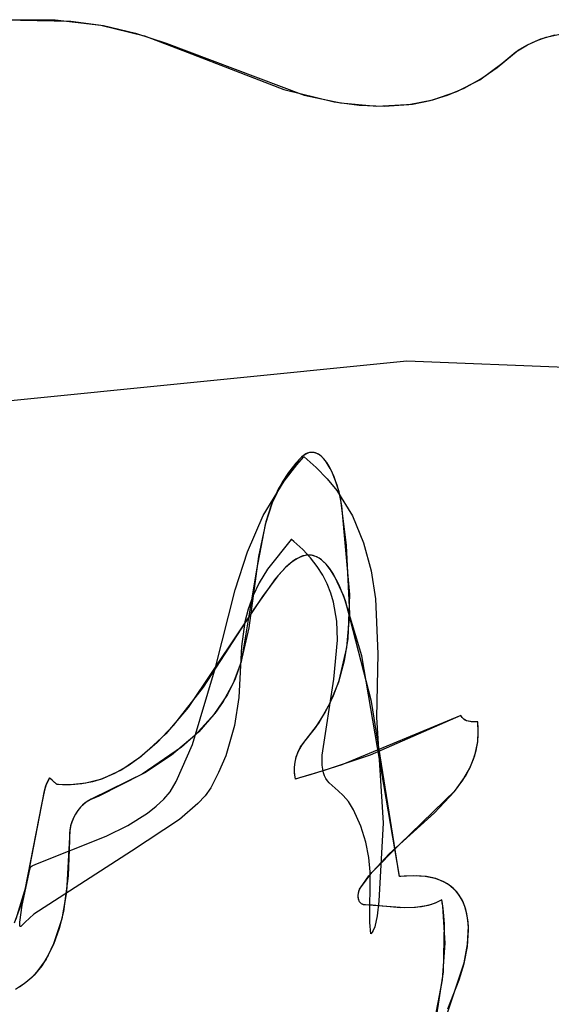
# Model space of a CAD drawing. Extents: x -3.81 to 3.8, y -2.54 to 5.19.
# Tile 28 of 93: x -2.33 to -2.08, y -0.48 to -0.02. Entities that reach past the tile are written whole.
import ezdxf

# ---------------------------------------------------------------- set-up
doc = ezdxf.new("R2010")
doc.units = 0

msp = doc.modelspace()

# ---------------------------------------------------------------- linework, layer by layer
at = {"layer": 'Layer 1', "color": 7, "linetype": 'CONTINUOUS'}
for p, q in [((-2.335589, -0.023803), (-2.304183, -0.024293)), ((-2.333275, -0.02367), (-2.311519, -0.023723)), ((-2.311519, -0.023723), (-2.290265, -0.026194)), ((-2.304183, -0.024293), (-2.288897, -0.026442)), ((-2.290265, -0.026194), (-2.269792, -0.031145)), ((-2.288897, -0.026442), (-2.274029, -0.029892)), ((-2.274029, -0.029892), (-2.259683, -0.034667)), ((-2.269792, -0.031145), (-2.24991, -0.038774)), ((-2.08734, -0.033454), (-2.082685, -0.031812)), ((-2.085253, -0.03266), (-2.078605, -0.030732)), ((-2.082685, -0.031812), (-2.072726, -0.029685)), ((-2.259683, -0.034667), (-2.195426, -0.05884)), ((-2.096882, -0.038659), (-2.091395, -0.03531)), ((-2.095722, -0.037852), (-2.091704, -0.03547)), ((-2.091704, -0.03547), (-2.08734, -0.033454)), ((-2.091395, -0.03531), (-2.085253, -0.03266)), ((-2.24991, -0.038774), (-2.20493, -0.05612)), ((-2.105622, -0.045975), (-2.095722, -0.037852)), ((-2.103338, -0.044116), (-2.096882, -0.038659)), ((-2.113688, -0.051619), (-2.103338, -0.044116)), ((-2.113139, -0.051277), (-2.105622, -0.045975)), ((-2.124414, -0.057189), (-2.113688, -0.051619)), ((-2.120853, -0.055563), (-2.113139, -0.051277)), ((-2.20493, -0.05612), (-2.181557, -0.061904)), ((-2.195426, -0.05884), (-2.178481, -0.062417)), ((-2.136785, -0.061336), (-2.128743, -0.058894)), ((-2.135454, -0.060993), (-2.124414, -0.057189)), ((-2.128743, -0.058894), (-2.120853, -0.055563)), ((-2.181557, -0.061904), (-2.16986, -0.063487)), ((-2.178481, -0.062417), (-2.161597, -0.063956)), ((-2.16986, -0.063487), (-2.158237, -0.063975)), ((-2.161597, -0.063956), (-2.144956, -0.062952)), ((-2.158237, -0.063975), (-2.146748, -0.0632)), ((-2.146748, -0.0632), (-2.135454, -0.060993)), ((-2.144956, -0.062952), (-2.136785, -0.061336)), ((-2.197969, -0.228643), (-2.203301, -0.235274)), ((-2.198881, -0.230963), (-2.1956, -0.227283)), ((-2.196566, -0.227238), (-2.197969, -0.228643)), ((-2.195498, -0.226403), (-2.196566, -0.227238)), ((-2.1956, -0.227283), (-2.195547, -0.227226)), ((-2.195547, -0.227226), (-2.195534, -0.227212)), ((-2.195534, -0.227212), (-2.195521, -0.227203)), ((-2.195521, -0.227203), (-2.189799, -0.232157)), ((-2.19445, -0.225791), (-2.195498, -0.226403)), ((-2.193423, -0.225392), (-2.19445, -0.225791)), ((-2.192918, -0.225268), (-2.193423, -0.225392)), ((-2.192419, -0.225193), (-2.192918, -0.225268)), ((-2.191926, -0.225165), (-2.192419, -0.225193)), ((-2.191439, -0.225183), (-2.191926, -0.225165)), ((-2.190958, -0.225245), (-2.191439, -0.225183)), ((-2.190015, -0.225497), (-2.190958, -0.225245)), ((-2.189098, -0.225908), (-2.190015, -0.225497)), ((-2.188209, -0.226467), (-2.189098, -0.225908)), ((-2.187348, -0.227164), (-2.188209, -0.226467)), ((-2.186517, -0.227984), (-2.187348, -0.227164)), ((-2.184947, -0.229954), (-2.186517, -0.227984)), ((-2.204821, -0.23856), (-2.198881, -0.230963)), ((-2.189799, -0.232157), (-2.184724, -0.23743)), ((-2.183509, -0.232284), (-2.184947, -0.229954)), ((-2.18221, -0.234881), (-2.183509, -0.232284)), ((-2.203301, -0.235274), (-2.207539, -0.242339)), ((-2.184724, -0.23743), (-2.180258, -0.242985)), ((-2.180064, -0.240504), (-2.18221, -0.234881)), ((-2.214519, -0.254594), (-2.204821, -0.23856)), ((-2.207539, -0.242339), (-2.210842, -0.249774)), ((-2.180258, -0.242985), (-2.173013, -0.254806)), ((-2.178578, -0.246077), (-2.180064, -0.240504)), ((-2.175808, -0.268484), (-2.178578, -0.246077)), ((-2.210842, -0.249774), (-2.213371, -0.257517)), ((-2.221876, -0.27154), (-2.214519, -0.254594)), ((-2.173013, -0.254806), (-2.167774, -0.267338)), ((-2.213371, -0.257517), (-2.216745, -0.273674)), ((-2.201459, -0.265727), (-2.212541, -0.27955)), ((-2.201446, -0.265719), (-2.201459, -0.265727)), ((-2.201434, -0.265728), (-2.201446, -0.265719)), ((-2.201416, -0.265742), (-2.201434, -0.265728)), ((-2.201344, -0.2658), (-2.201416, -0.265742)), ((-2.200211, -0.266716), (-2.201344, -0.2658)), ((-2.19605, -0.270458), (-2.200211, -0.266716)), ((-2.192455, -0.274313), (-2.19605, -0.270458)), ((-2.174185, -0.300353), (-2.175808, -0.268484)), ((-2.167774, -0.267338), (-2.164253, -0.280303)), ((-2.227576, -0.289151), (-2.221876, -0.27154)), ((-2.216745, -0.273674), (-2.22124, -0.306911)), ((-2.199375, -0.274994), (-2.201655, -0.276617)), ((-2.199303, -0.27495), (-2.200948, -0.276069)), ((-2.19713, -0.273835), (-2.199375, -0.274994)), ((-2.197676, -0.274074), (-2.199303, -0.27495)), ((-2.196067, -0.273453), (-2.197676, -0.274074)), ((-2.196021, -0.273439), (-2.19713, -0.273835)), ((-2.194474, -0.273101), (-2.196067, -0.273453)), ((-2.194919, -0.273172), (-2.196021, -0.273439)), ((-2.193824, -0.273037), (-2.194919, -0.273172)), ((-2.193683, -0.273029), (-2.194474, -0.273101)), ((-2.192736, -0.273038), (-2.193824, -0.273037)), ((-2.192896, -0.273029), (-2.193683, -0.273029)), ((-2.192112, -0.273102), (-2.192896, -0.273029)), ((-2.191655, -0.273179), (-2.192736, -0.273038)), ((-2.189393, -0.278272), (-2.192455, -0.274313)), ((-2.191332, -0.273249), (-2.192112, -0.273102)), ((-2.19058, -0.273464), (-2.191655, -0.273179)), ((-2.190554, -0.273473), (-2.191332, -0.273249)), ((-2.18951, -0.273898), (-2.19058, -0.273464)), ((-2.18978, -0.273775), (-2.190554, -0.273473)), ((-2.188239, -0.274618), (-2.18978, -0.273775)), ((-2.188446, -0.274485), (-2.18951, -0.273898)), ((-2.187386, -0.275228), (-2.188446, -0.274485)), ((-2.186708, -0.27579), (-2.188239, -0.274618)), ((-2.212541, -0.27955), (-2.216419, -0.285997)), ((-2.203975, -0.278671), (-2.208748, -0.283944)), ((-2.204302, -0.278989), (-2.207746, -0.282736)), ((-2.200948, -0.276069), (-2.204302, -0.278989)), ((-2.201655, -0.276617), (-2.203975, -0.278671)), ((-2.186829, -0.282327), (-2.189393, -0.278272)), ((-2.185279, -0.2772), (-2.187386, -0.275228)), ((-2.185185, -0.277304), (-2.186708, -0.27579)), ((-2.183186, -0.279846), (-2.185279, -0.2772)), ((-2.183669, -0.279172), (-2.185185, -0.277304)), ((-2.18216, -0.281407), (-2.183669, -0.279172)), ((-2.208748, -0.283944), (-2.21892, -0.298238)), ((-2.207746, -0.282736), (-2.21495, -0.292314)), ((-2.184728, -0.286468), (-2.186829, -0.282327)), ((-2.181103, -0.2832), (-2.183186, -0.279846)), ((-2.179153, -0.287024), (-2.18216, -0.281407)), ((-2.176955, -0.292158), (-2.181103, -0.2832)), ((-2.164253, -0.280303), (-2.16216, -0.293419)), ((-2.216419, -0.285997), (-2.219369, -0.292203)), ((-2.183057, -0.290689), (-2.184728, -0.286468)), ((-2.176153, -0.294255), (-2.179153, -0.287024)), ((-2.21495, -0.292314), (-2.249497, -0.343994)), ((-2.236739, -0.325365), (-2.227576, -0.289151)), ((-2.219369, -0.292203), (-2.221528, -0.298218)), ((-2.181781, -0.294979), (-2.183057, -0.290689)), ((-2.168632, -0.319988), (-2.176955, -0.292158)), ((-2.16216, -0.293419), (-2.161105, -0.318984)), ((-2.180275, -0.303737), (-2.181781, -0.294979)), ((-2.164024, -0.341279), (-2.176153, -0.294255)), ((-2.21892, -0.298238), (-2.24254, -0.33455)), ((-2.221528, -0.298218), (-2.223033, -0.304096)), ((-2.175552, -0.316097), (-2.174185, -0.300353)), ((-2.22124, -0.306911), (-2.224919, -0.322982)), ((-2.223033, -0.304096), (-2.224622, -0.315641)), ((-2.179936, -0.312673), (-2.180275, -0.303737)), ((-2.224622, -0.315641), (-2.225938, -0.339333)), ((-2.181658, -0.33081), (-2.179936, -0.312673)), ((-2.179172, -0.331464), (-2.175552, -0.316097)), ((-2.151106, -0.42257), (-2.168632, -0.319988)), ((-2.161105, -0.318984), (-2.161705, -0.34868)), ((-2.247475, -0.36124), (-2.236739, -0.325365)), ((-2.224919, -0.322982), (-2.227677, -0.33066)), ((-2.24254, -0.33455), (-2.256428, -0.352416)), ((-2.227677, -0.33066), (-2.23126, -0.338016)), ((-2.187004, -0.366232), (-2.181658, -0.33081)), ((-2.182016, -0.338948), (-2.179172, -0.331464)), ((-2.23126, -0.338016), (-2.237526, -0.347326)), ((-2.185649, -0.346266), (-2.182016, -0.338948)), ((-2.225938, -0.339333), (-2.227845, -0.352303)), ((-2.151185, -0.421984), (-2.164024, -0.341279)), ((-2.249497, -0.343994), (-2.259984, -0.356322)), ((-2.237526, -0.347326), (-2.244573, -0.355272)), ((-2.190146, -0.353397), (-2.185649, -0.346266)), ((-2.122452, -0.347683), (-2.164692, -0.366166)), ((-2.122443, -0.347694), (-2.122452, -0.347683)), ((-2.122437, -0.347708), (-2.122443, -0.347694)), ((-2.122223, -0.348123), (-2.122437, -0.347708)), ((-2.121982, -0.348497), (-2.122223, -0.348123)), ((-2.121718, -0.348832), (-2.121982, -0.348497)), ((-2.256428, -0.352416), (-2.263988, -0.360368)), ((-2.227845, -0.352303), (-2.232037, -0.36657)), ((-2.161705, -0.34868), (-2.158686, -0.397673)), ((-2.121433, -0.349131), (-2.121718, -0.348832)), ((-2.121129, -0.349395), (-2.121433, -0.349131)), ((-2.120473, -0.349829), (-2.121129, -0.349395)), ((-2.119772, -0.35015), (-2.120473, -0.349829)), ((-2.119045, -0.350374), (-2.119772, -0.35015)), ((-2.117594, -0.350599), (-2.119045, -0.350374)), ((-2.115257, -0.350623), (-2.117594, -0.350599)), ((-2.114907, -0.350637), (-2.115257, -0.350623)), ((-2.114781, -0.350656), (-2.114907, -0.350637)), ((-2.114731, -0.35067), (-2.114781, -0.350656)), ((-2.11469, -0.350686), (-2.114731, -0.35067)), ((-2.114673, -0.350696), (-2.11469, -0.350686)), ((-2.114659, -0.350706), (-2.114673, -0.350696)), ((-2.114647, -0.350718), (-2.114659, -0.350706)), ((-2.114638, -0.35073), (-2.114647, -0.350718)), ((-2.114634, -0.350736), (-2.114638, -0.35073)), ((-2.114631, -0.350743), (-2.114634, -0.350736)), ((-2.114629, -0.35075), (-2.114631, -0.350743)), ((-2.114627, -0.350757), (-2.114629, -0.35075)), ((-2.114571, -0.35128), (-2.114627, -0.350757)), ((-2.114428, -0.353079), (-2.114571, -0.35128)), ((-2.11438, -0.356572), (-2.114428, -0.353079)), ((-2.259984, -0.356322), (-2.271378, -0.366838)), ((-2.244573, -0.355272), (-2.252606, -0.36254)), ((-2.195582, -0.360316), (-2.190146, -0.353397)), ((-2.114633, -0.359934), (-2.11438, -0.356572)), ((-2.263988, -0.360368), (-2.271996, -0.367319)), ((-2.255142, -0.378428), (-2.247475, -0.36124)), ((-2.197102, -0.362388), (-2.19582, -0.360595)), ((-2.19582, -0.360595), (-2.19565, -0.360394)), ((-2.19565, -0.360394), (-2.195607, -0.360345)), ((-2.195607, -0.360345), (-2.195582, -0.360316)), ((-2.11597, -0.366296), (-2.114633, -0.359934)), ((-2.271378, -0.366838), (-2.277441, -0.37117)), ((-2.252606, -0.36254), (-2.270939, -0.37512)), ((-2.232037, -0.36657), (-2.235331, -0.374318)), ((-2.199728, -0.369303), (-2.199105, -0.366801)), ((-2.199105, -0.366801), (-2.198213, -0.364477)), ((-2.198213, -0.364477), (-2.197102, -0.362388)), ((-2.187023, -0.370903), (-2.187004, -0.366232)), ((-2.164692, -0.366166), (-2.186538, -0.373517)), ((-2.1183, -0.372229), (-2.11597, -0.366296)), ((-2.277441, -0.37117), (-2.283762, -0.374755)), ((-2.271996, -0.367319), (-2.280478, -0.373011)), ((-2.200032, -0.371925), (-2.199728, -0.369303)), ((-2.186802, -0.372789), (-2.187023, -0.370903)), ((-2.270939, -0.37512), (-2.291134, -0.385215)), ((-2.283762, -0.374755), (-2.290352, -0.377494)), ((-2.280478, -0.373011), (-2.289463, -0.377183)), ((-2.235331, -0.374318), (-2.238976, -0.381385)), ((-2.199969, -0.374608), (-2.200032, -0.371925)), ((-2.199488, -0.377295), (-2.199969, -0.374608)), ((-2.186538, -0.373517), (-2.197622, -0.376785)), ((-2.186443, -0.374423), (-2.186802, -0.372789)), ((-2.185955, -0.375839), (-2.186443, -0.374423)), ((-2.185352, -0.377071), (-2.185955, -0.375839)), ((-2.121482, -0.377798), (-2.1183, -0.372229)), ((-2.315452, -0.379447), (-2.316491, -0.382431)), ((-2.314785, -0.378031), (-2.315933, -0.380686)), ((-2.314083, -0.376823), (-2.315452, -0.379447)), ((-2.314091, -0.376836), (-2.314785, -0.378031)), ((-2.314083, -0.376823), (-2.314091, -0.376836)), ((-2.314082, -0.376823), (-2.314083, -0.376823)), ((-2.310821, -0.379665), (-2.314083, -0.376823)), ((-2.314081, -0.376824), (-2.314082, -0.376823)), ((-2.314077, -0.376828), (-2.314081, -0.376824)), ((-2.314025, -0.376873), (-2.314077, -0.376828)), ((-2.313784, -0.377083), (-2.314025, -0.376873)), ((-2.312917, -0.377838), (-2.313784, -0.377083)), ((-2.310987, -0.37952), (-2.312917, -0.377838)), ((-2.310744, -0.379732), (-2.310987, -0.37952)), ((-2.3107, -0.379771), (-2.310821, -0.379665)), ((-2.310692, -0.379778), (-2.310744, -0.379732)), ((-2.310688, -0.379781), (-2.3107, -0.379771)), ((-2.310687, -0.379782), (-2.310692, -0.379778)), ((-2.310686, -0.379783), (-2.310688, -0.379781)), ((-2.310685, -0.379783), (-2.310687, -0.379782)), ((-2.310685, -0.379783), (-2.310686, -0.379783)), ((-2.310414, -0.379812), (-2.310685, -0.379783)), ((-2.310685, -0.379783), (-2.310685, -0.379783)), ((-2.310685, -0.379783), (-2.310685, -0.379783)), ((-2.303942, -0.380024), (-2.310685, -0.379783)), ((-2.310685, -0.379783), (-2.310685, -0.379783)), ((-2.310685, -0.379783), (-2.310685, -0.379783)), ((-2.310685, -0.379783), (-2.310685, -0.379783)), ((-2.310685, -0.379783), (-2.310685, -0.379783)), ((-2.310685, -0.379783), (-2.310685, -0.379783)), ((-2.310685, -0.379783), (-2.310685, -0.379783)), ((-2.310685, -0.379783), (-2.310685, -0.379783)), ((-2.310685, -0.379783), (-2.310685, -0.379783)), ((-2.309943, -0.379857), (-2.310414, -0.379812)), ((-2.308069, -0.379991), (-2.309943, -0.379857)), ((-2.304378, -0.380038), (-2.308069, -0.379991)), ((-2.297221, -0.379287), (-2.304378, -0.380038)), ((-2.298977, -0.379576), (-2.303942, -0.380024)), ((-2.294152, -0.378618), (-2.298977, -0.379576)), ((-2.290352, -0.377494), (-2.297221, -0.379287)), ((-2.289463, -0.377183), (-2.294152, -0.378618)), ((-2.257966, -0.383221), (-2.255142, -0.378428)), ((-2.19945, -0.377297), (-2.199488, -0.377295)), ((-2.199363, -0.377273), (-2.19945, -0.377297)), ((-2.199014, -0.377176), (-2.199363, -0.377273)), ((-2.197622, -0.376785), (-2.199014, -0.377176)), ((-2.184643, -0.378156), (-2.185352, -0.377071)), ((-2.183841, -0.379129), (-2.184643, -0.378156)), ((-2.179635, -0.382824), (-2.183841, -0.379129)), ((-2.125376, -0.383071), (-2.121482, -0.377798)), ((-2.316811, -0.38363), (-2.31799, -0.390072)), ((-2.316491, -0.382431), (-2.317854, -0.389114)), ((-2.315933, -0.380686), (-2.316811, -0.38363)), ((-2.260874, -0.386703), (-2.257966, -0.383221)), ((-2.241594, -0.385078), (-2.244957, -0.38877)), ((-2.238976, -0.381385), (-2.241594, -0.385078)), ((-2.177244, -0.384986), (-2.179635, -0.382824)), ((-2.174805, -0.387809), (-2.177244, -0.384986)), ((-2.134735, -0.392985), (-2.125376, -0.383071)), ((-2.317854, -0.389114), (-2.325541, -0.428897)), ((-2.298772, -0.389483), (-2.29987, -0.390613)), ((-2.297562, -0.388456), (-2.298772, -0.389483)), ((-2.296237, -0.387547), (-2.297562, -0.388456)), ((-2.294798, -0.386773), (-2.296237, -0.387547)), ((-2.291134, -0.385215), (-2.294798, -0.386773)), ((-2.26439, -0.390014), (-2.260874, -0.386703)), ((-2.244957, -0.38877), (-2.253569, -0.396145)), ((-2.172428, -0.391631), (-2.174805, -0.387809)), ((-2.31799, -0.390072), (-2.325277, -0.427785)), ((-2.301731, -0.393115), (-2.303152, -0.395838)), ((-2.29987, -0.390613), (-2.301731, -0.393115)), ((-2.277599, -0.398908), (-2.268415, -0.393153)), ((-2.268415, -0.393153), (-2.26439, -0.390014)), ((-2.169086, -0.399194), (-2.172428, -0.391631)), ((-2.155807, -0.412128), (-2.134735, -0.392985)), ((-2.304141, -0.398652), (-2.304705, -0.401432)), ((-2.303152, -0.395838), (-2.304141, -0.398652)), ((-2.287635, -0.403959), (-2.277599, -0.398908)), ((-2.253569, -0.396145), (-2.275893, -0.410872)), ((-2.158686, -0.397673), (-2.16069, -0.43418)), ((-2.304705, -0.401432), (-2.304847, -0.40443)), ((-2.166739, -0.406718), (-2.169086, -0.399194)), ((-2.320516, -0.416919), (-2.287635, -0.403959)), ((-2.304847, -0.40443), (-2.306117, -0.429855)), ((-2.165376, -0.413793), (-2.166739, -0.406718)), ((-2.275893, -0.410872), (-2.321389, -0.440272)), ((-2.165272, -0.422406), (-2.155807, -0.412128)), ((-2.322181, -0.417704), (-2.320516, -0.416919)), ((-2.164758, -0.420465), (-2.165376, -0.413793)), ((-2.326776, -0.436115), (-2.323238, -0.41944)), ((-2.323238, -0.41944), (-2.322973, -0.4183)), ((-2.322973, -0.4183), (-2.322973, -0.418299)), ((-2.322973, -0.418299), (-2.322972, -0.418299)), ((-2.322972, -0.418299), (-2.322925, -0.418235)), ((-2.322972, -0.418299), (-2.322972, -0.418299)), ((-2.322972, -0.418299), (-2.322972, -0.418299)), ((-2.322972, -0.418299), (-2.322972, -0.418299)), ((-2.322972, -0.418299), (-2.322972, -0.418299)), ((-2.322925, -0.418235), (-2.322862, -0.418168)), ((-2.322862, -0.418168), (-2.322692, -0.418025)), ((-2.322692, -0.418025), (-2.322181, -0.417704)), ((-2.164918, -0.444053), (-2.164758, -0.420465)), ((-2.169244, -0.427951), (-2.165272, -0.422406)), ((-2.150984, -0.422732), (-2.151185, -0.421984)), ((-2.151037, -0.422739), (-2.151106, -0.42257)), ((-2.150829, -0.422714), (-2.151037, -0.422739)), ((-2.150791, -0.42271), (-2.150984, -0.422732)), ((-2.14457, -0.422322), (-2.150829, -0.422714)), ((-2.150409, -0.422667), (-2.150791, -0.42271)), ((-2.148905, -0.422522), (-2.150409, -0.422667)), ((-2.143327, -0.422333), (-2.148905, -0.422522)), ((-2.139111, -0.422644), (-2.14457, -0.422322)), ((-2.138419, -0.422741), (-2.143327, -0.422333)), ((-2.134407, -0.423622), (-2.139111, -0.422644)), ((-2.134149, -0.4237), (-2.138419, -0.422741)), ((-2.132326, -0.424338), (-2.134407, -0.423622)), ((-2.130484, -0.425162), (-2.134149, -0.4237)), ((-2.130417, -0.425196), (-2.132326, -0.424338)), ((-2.128868, -0.426067), (-2.130484, -0.425162)), ((-2.128676, -0.426188), (-2.130417, -0.425196)), ((-2.12739, -0.427082), (-2.128868, -0.426067)), ((-2.127098, -0.427307), (-2.128676, -0.426188)), ((-2.325277, -0.427785), (-2.32979, -0.44262)), ((-2.325541, -0.428897), (-2.327723, -0.436855)), ((-2.306117, -0.429855), (-2.308408, -0.442436)), ((-2.170279, -0.43136), (-2.170201, -0.430631)), ((-2.170201, -0.430631), (-2.170061, -0.429924)), ((-2.170061, -0.429924), (-2.169867, -0.429256)), ((-2.169867, -0.429256), (-2.169625, -0.428645)), ((-2.169625, -0.428645), (-2.169343, -0.428108)), ((-2.169343, -0.428108), (-2.169305, -0.428047)), ((-2.169305, -0.428047), (-2.169296, -0.428032)), ((-2.169296, -0.428032), (-2.169244, -0.427951)), ((-2.126046, -0.428199), (-2.12739, -0.427082)), ((-2.125677, -0.428545), (-2.127098, -0.427307)), ((-2.124833, -0.429413), (-2.126046, -0.428199)), ((-2.124408, -0.429896), (-2.125677, -0.428545)), ((-2.123746, -0.430719), (-2.124833, -0.429413)), ((-2.123285, -0.431352), (-2.124408, -0.429896)), ((-2.121934, -0.433581), (-2.123746, -0.430719)), ((-2.170289, -0.432092), (-2.170279, -0.43136)), ((-2.170222, -0.432811), (-2.170289, -0.432092)), ((-2.170073, -0.433497), (-2.170222, -0.432811)), ((-2.169833, -0.434134), (-2.170073, -0.433497)), ((-2.169678, -0.434429), (-2.169833, -0.434134)), ((-2.169496, -0.434704), (-2.169678, -0.434429)), ((-2.169289, -0.434959), (-2.169496, -0.434704)), ((-2.169055, -0.435189), (-2.169289, -0.434959)), ((-2.168793, -0.435395), (-2.169055, -0.435189)), ((-2.168502, -0.435572), (-2.168793, -0.435395)), ((-2.168182, -0.435719), (-2.168502, -0.435572)), ((-2.16069, -0.43418), (-2.161461, -0.440977)), ((-2.133767, -0.434814), (-2.136192, -0.43574)), ((-2.131367, -0.433618), (-2.133767, -0.434814)), ((-2.131333, -0.433635), (-2.131367, -0.433618)), ((-2.131311, -0.433772), (-2.131333, -0.433635)), ((-2.131224, -0.434317), (-2.131311, -0.433772)), ((-2.130905, -0.436496), (-2.131224, -0.434317)), ((-2.122303, -0.432905), (-2.123285, -0.431352)), ((-2.121457, -0.434549), (-2.122303, -0.432905)), ((-2.120576, -0.436739), (-2.121934, -0.433581)), ((-2.120152, -0.438077), (-2.121457, -0.434549)), ((-2.327723, -0.436855), (-2.330539, -0.444369)), ((-2.327943, -0.443978), (-2.326776, -0.436115)), ((-2.16783, -0.435834), (-2.168182, -0.435719)), ((-2.167448, -0.435915), (-2.16783, -0.435834)), ((-2.148578, -0.437307), (-2.167448, -0.435915)), ((-2.143584, -0.437181), (-2.148578, -0.437307)), ((-2.138638, -0.436425), (-2.143584, -0.437181)), ((-2.136192, -0.43574), (-2.138638, -0.436425)), ((-2.12985, -0.453752), (-2.130905, -0.436496)), ((-2.119639, -0.440147), (-2.120576, -0.436739)), ((-2.119326, -0.441877), (-2.120152, -0.438077)), ((-2.11909, -0.443759), (-2.119639, -0.440147)), ((-2.32797, -0.445145), (-2.327943, -0.443978)), ((-2.325453, -0.443946), (-2.327246, -0.445783)), ((-2.321389, -0.440272), (-2.325453, -0.443946)), ((-2.308408, -0.442436), (-2.312177, -0.454111)), ((-2.164414, -0.449407), (-2.164918, -0.444053)), ((-2.161461, -0.440977), (-2.162578, -0.446099)), ((-2.118938, -0.44589), (-2.119326, -0.441877)), ((-2.118896, -0.447529), (-2.11909, -0.443759)), ((-2.327931, -0.445562), (-2.32797, -0.445145)), ((-2.327898, -0.445724), (-2.327931, -0.445562)), ((-2.327854, -0.445855), (-2.327898, -0.445724)), ((-2.327829, -0.445908), (-2.327854, -0.445855)), ((-2.327801, -0.445953), (-2.327829, -0.445908)), ((-2.32777, -0.445989), (-2.327801, -0.445953)), ((-2.327754, -0.446004), (-2.32777, -0.445989)), ((-2.327737, -0.446017), (-2.327754, -0.446004)), ((-2.327719, -0.446027), (-2.327737, -0.446017)), ((-2.327701, -0.446035), (-2.327719, -0.446027)), ((-2.327682, -0.446042), (-2.327701, -0.446035)), ((-2.327662, -0.446045), (-2.327682, -0.446042)), ((-2.327642, -0.446047), (-2.327662, -0.446045)), ((-2.327621, -0.446046), (-2.327642, -0.446047)), ((-2.327599, -0.446043), (-2.327621, -0.446046)), ((-2.327554, -0.44603), (-2.327599, -0.446043)), ((-2.327505, -0.446008), (-2.327554, -0.44603)), ((-2.327454, -0.445976), (-2.327505, -0.446008)), ((-2.3274, -0.445934), (-2.327454, -0.445976)), ((-2.327282, -0.445822), (-2.3274, -0.445934)), ((-2.327246, -0.445783), (-2.327282, -0.445822)), ((-2.164161, -0.449174), (-2.164397, -0.449396)), ((-2.163715, -0.448618), (-2.164161, -0.449174)), ((-2.163304, -0.447916), (-2.163715, -0.448618)), ((-2.162578, -0.446099), (-2.163304, -0.447916)), ((-2.119437, -0.455355), (-2.118896, -0.447529)), ((-2.119303, -0.454322), (-2.118938, -0.44589)), ((-2.164412, -0.449409), (-2.164414, -0.449407)), ((-2.164397, -0.449396), (-2.164412, -0.449409)), ((-2.130988, -0.470755), (-2.12985, -0.453752)), ((-2.312177, -0.454111), (-2.314704, -0.459418)), ((-2.120996, -0.463259), (-2.119437, -0.455355)), ((-2.120906, -0.4629), (-2.119303, -0.454322)), ((-2.314704, -0.459418), (-2.317706, -0.464268)), ((-2.145155, -0.535325), (-2.120906, -0.4629)), ((-2.317706, -0.464268), (-2.321219, -0.468584)), ((-2.123306, -0.470868), (-2.120996, -0.463259)), ((-2.325277, -0.472291), (-2.329916, -0.475312)), ((-2.321219, -0.468584), (-2.325277, -0.472291)), ((-2.144087, -0.537994), (-2.130988, -0.470755)), ((-2.128461, -0.484372), (-2.123306, -0.470868))]:
    msp.add_line(p, q, dxfattribs=at)
at = {"layer": 'Layer 1', "color": 8, "linetype": 'CONTINUOUS'}
for p, q in [((-2.382618, -0.206063), (-2.147665, -0.182483)), ((-2.147665, -0.182483), (-1.997913, -0.188719)), ((-2.196761, -0.227413), (-2.199365, -0.230201)), ((-2.195368, -0.226316), (-2.196761, -0.227413)), ((-2.194685, -0.22591), (-2.195368, -0.226316)), ((-2.19401, -0.225596), (-2.194685, -0.22591)), ((-2.193345, -0.22537), (-2.19401, -0.225596)), ((-2.19269, -0.225228), (-2.193345, -0.22537)), ((-2.192044, -0.225168), (-2.19269, -0.225228)), ((-2.191409, -0.225185), (-2.192044, -0.225168)), ((-2.190784, -0.225279), (-2.191409, -0.225185)), ((-2.19017, -0.225443), (-2.190784, -0.225279)), ((-2.189567, -0.225677), (-2.19017, -0.225443)), ((-2.188975, -0.225976), (-2.189567, -0.225677)), ((-2.188396, -0.226337), (-2.188975, -0.225976)), ((-2.187272, -0.227233), (-2.188396, -0.226337)), ((-2.186199, -0.228339), (-2.187272, -0.227233)), ((-2.185178, -0.229629), (-2.186199, -0.228339)), ((-2.199365, -0.230201), (-2.202785, -0.234542)), ((-2.183304, -0.232661), (-2.185178, -0.229629)), ((-2.181669, -0.236122), (-2.183304, -0.232661)), ((-2.202785, -0.234542), (-2.205733, -0.239069)), ((-2.17919, -0.243508), (-2.181669, -0.236122)), ((-2.205733, -0.239069), (-2.210391, -0.248615)), ((-2.177895, -0.250142), (-2.17919, -0.243508)), ((-2.210391, -0.248615), (-2.213693, -0.258699)), ((-2.174181, -0.291405), (-2.177895, -0.250142)), ((-2.213693, -0.258699), (-2.217644, -0.279927)), ((-2.217644, -0.279927), (-2.224839, -0.322718)), ((-2.175005, -0.31204), (-2.174181, -0.291405)), ((-2.176669, -0.322174), (-2.175005, -0.31204)), ((-2.224839, -0.322718), (-2.228553, -0.332673)), ((-2.179389, -0.332117), (-2.176669, -0.322174)), ((-2.228553, -0.332673), (-2.233194, -0.341226)), ((-2.183332, -0.341817), (-2.179389, -0.332117)), ((-2.233194, -0.341226), (-2.237121, -0.346804)), ((-2.188664, -0.351222), (-2.183332, -0.341817)), ((-2.237121, -0.346804), (-2.246418, -0.357077)), ((-2.122485, -0.3477), (-2.177902, -0.370763)), ((-2.122448, -0.347684), (-2.122485, -0.3477)), ((-2.122415, -0.347755), (-2.122448, -0.347684)), ((-2.122347, -0.347893), (-2.122415, -0.347755)), ((-2.122203, -0.348156), (-2.122347, -0.347893)), ((-2.121883, -0.348631), (-2.122203, -0.348156)), ((-2.195551, -0.360281), (-2.188664, -0.351222)), ((-2.121523, -0.349042), (-2.121883, -0.348631)), ((-2.121131, -0.349394), (-2.121523, -0.349042)), ((-2.12071, -0.34969), (-2.121131, -0.349394)), ((-2.120267, -0.349936), (-2.12071, -0.34969)), ((-2.119808, -0.350136), (-2.120267, -0.349936)), ((-2.118859, -0.350417), (-2.119808, -0.350136)), ((-2.11791, -0.35057), (-2.118859, -0.350417)), ((-2.114978, -0.350631), (-2.11791, -0.35057)), ((-2.114799, -0.350652), (-2.114978, -0.350631)), ((-2.114732, -0.350669), (-2.114799, -0.350652)), ((-2.114704, -0.35068), (-2.114732, -0.350669)), ((-2.114681, -0.350692), (-2.114704, -0.35068)), ((-2.114661, -0.350705), (-2.114681, -0.350692)), ((-2.114653, -0.350712), (-2.114661, -0.350705)), ((-2.114646, -0.35072), (-2.114653, -0.350712)), ((-2.114639, -0.350728), (-2.114646, -0.35072)), ((-2.114634, -0.350736), (-2.114639, -0.350728)), ((-2.114631, -0.350745), (-2.114634, -0.350736)), ((-2.114628, -0.350754), (-2.114631, -0.350745)), ((-2.114626, -0.350764), (-2.114628, -0.350754)), ((-2.114362, -0.355394), (-2.114626, -0.350764)), ((-2.246418, -0.357077), (-2.257318, -0.366208)), ((-2.114618, -0.359806), (-2.114362, -0.355394)), ((-2.197999, -0.364022), (-2.196466, -0.361433)), ((-2.196466, -0.361433), (-2.1956, -0.360336)), ((-2.1956, -0.360336), (-2.195551, -0.360281)), ((-2.115355, -0.364008), (-2.114618, -0.359806)), ((-2.257318, -0.366208), (-2.269439, -0.374239)), ((-2.199177, -0.367033), (-2.197999, -0.364022)), ((-2.116536, -0.368017), (-2.115355, -0.364008)), ((-2.200038, -0.372057), (-2.19989, -0.370336)), ((-2.19989, -0.370336), (-2.199177, -0.367033)), ((-2.177902, -0.370763), (-2.192255, -0.375238)), ((-2.118121, -0.371853), (-2.116536, -0.368017)), ((-2.269439, -0.374239), (-2.294651, -0.386705)), ((-2.200029, -0.373803), (-2.200038, -0.372057)), ((-2.199849, -0.375557), (-2.200029, -0.373803)), ((-2.199485, -0.377304), (-2.199849, -0.375557)), ((-2.192255, -0.375238), (-2.195871, -0.376288)), ((-2.124912, -0.382497), (-2.120071, -0.375533)), ((-2.120071, -0.375533), (-2.118121, -0.371853)), ((-2.199441, -0.377295), (-2.199485, -0.377304)), ((-2.199384, -0.377279), (-2.199441, -0.377295)), ((-2.19927, -0.377248), (-2.199384, -0.377279)), ((-2.199043, -0.377184), (-2.19927, -0.377248)), ((-2.19859, -0.377057), (-2.199043, -0.377184)), ((-2.197683, -0.376803), (-2.19859, -0.377057)), ((-2.195871, -0.376288), (-2.197683, -0.376803)), ((-2.151124, -0.407745), (-2.124912, -0.382497)), ((-2.29819, -0.388964), (-2.299671, -0.390391)), ((-2.296518, -0.387723), (-2.29819, -0.388964)), ((-2.294651, -0.386705), (-2.296518, -0.387723)), ((-2.302063, -0.393668), (-2.302979, -0.395446)), ((-2.300961, -0.391971), (-2.302063, -0.393668)), ((-2.299671, -0.390391), (-2.300961, -0.391971)), ((-2.303711, -0.397271), (-2.304261, -0.399108)), ((-2.302979, -0.395446), (-2.303711, -0.397271)), ((-2.304825, -0.402677), (-2.304829, -0.405851)), ((-2.304632, -0.400922), (-2.304825, -0.402677)), ((-2.304261, -0.399108), (-2.304632, -0.400922)), ((-2.304829, -0.405851), (-2.305355, -0.422371)), ((-2.163989, -0.420831), (-2.151124, -0.407745)), ((-2.169274, -0.427998), (-2.163989, -0.420831)), ((-2.305355, -0.422371), (-2.307634, -0.438999)), ((-2.170282, -0.431402), (-2.170172, -0.430455)), ((-2.170172, -0.430455), (-2.169961, -0.429552)), ((-2.169961, -0.429552), (-2.169664, -0.428732)), ((-2.169664, -0.428732), (-2.169297, -0.428034)), ((-2.169297, -0.428034), (-2.169274, -0.427998)), ((-2.170274, -0.432354), (-2.170282, -0.431402)), ((-2.170133, -0.43327), (-2.170274, -0.432354)), ((-2.170008, -0.433704), (-2.170133, -0.43327)), ((-2.169843, -0.434113), (-2.170008, -0.433704)), ((-2.169637, -0.434495), (-2.169843, -0.434113)), ((-2.169389, -0.434844), (-2.169637, -0.434495)), ((-2.169095, -0.435154), (-2.169389, -0.434844)), ((-2.168753, -0.435422), (-2.169095, -0.435154)), ((-2.168363, -0.435641), (-2.168753, -0.435422)), ((-2.134482, -0.435115), (-2.137654, -0.436177)), ((-2.13135, -0.433609), (-2.134482, -0.435115)), ((-2.131331, -0.433648), (-2.13135, -0.433609)), ((-2.131317, -0.433737), (-2.131331, -0.433648)), ((-2.131288, -0.433915), (-2.131317, -0.433737)), ((-2.131231, -0.43427), (-2.131288, -0.433915)), ((-2.131122, -0.434981), (-2.131231, -0.43427)), ((-2.130918, -0.436399), (-2.131122, -0.434981)), ((-2.307634, -0.438999), (-2.309626, -0.44693)), ((-2.167922, -0.435808), (-2.168363, -0.435641)), ((-2.167428, -0.435918), (-2.167922, -0.435808)), ((-2.166878, -0.435965), (-2.167428, -0.435918)), ((-2.163655, -0.436118), (-2.166878, -0.435965)), ((-2.150608, -0.437228), (-2.163655, -0.436118)), ((-2.144091, -0.437219), (-2.150608, -0.437228)), ((-2.140859, -0.436858), (-2.144091, -0.437219)), ((-2.137654, -0.436177), (-2.140859, -0.436858)), ((-2.130566, -0.439231), (-2.130918, -0.436399)), ((-2.130079, -0.444867), (-2.130566, -0.439231)), ((-2.309626, -0.44693), (-2.31229, -0.45438)), ((-2.130593, -0.467129), (-2.130079, -0.444867)), ((-2.31229, -0.45438), (-2.315703, -0.461179)), ((-2.315703, -0.461179), (-2.319945, -0.467157)), ((-2.319945, -0.467157), (-2.3224, -0.469786)), ((-2.133936, -0.489078), (-2.130593, -0.467129)), ((-2.325091, -0.472146), (-2.328028, -0.474216)), ((-2.3224, -0.469786), (-2.325091, -0.472146))]:
    msp.add_line(p, q, dxfattribs=at)

doc.saveas('drawing.dxf')
